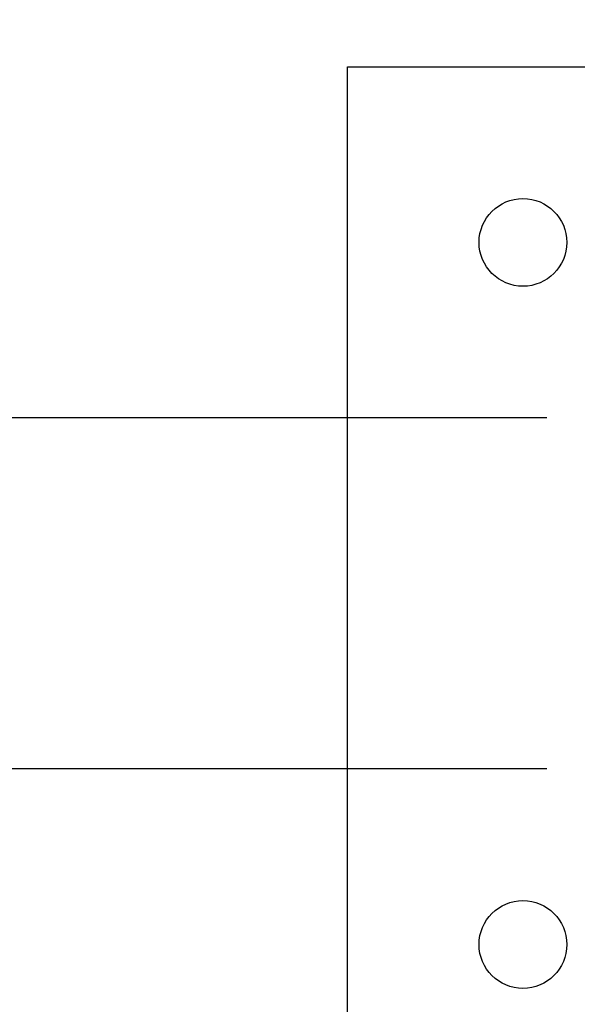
# Model space of a CAD drawing. Header units: inches. Extents: x 0.2 to 10.8, y 0.2 to 8.2.
# Tile 13 of 55: x 3.322 to 3.487, y 6.731 to 7.023. Entities that reach past the tile are written whole.
import ezdxf

# ---------------------------------------------------------------- set-up
doc = ezdxf.new("R2010")
doc.units = ezdxf.units.IN
doc.header["$MEASUREMENT"] = 0
doc.layers.add('DIMENSIONS', color=140, linetype='Continuous', lineweight=25)
doc.styles.add('SLDTEXTSTYLE0', font='TXT', dxfattribs={"width": 0.7})
doc.dimstyles.new('SLDDIMSTYLE2', dxfattribs={"dimtxt": 0.084961, "dimasz": 0.13, "dimexe": 0, "dimexo": 0.0625, "dimgap": 0.02124, "dimtad": 0, "dimtih": 1, "dimtoh": 1, "dimlfac": 24, "dimrnd": 1e-09, "dimzin": 4, "dimdsep": 46, "dimtxsty": 'SLDTEXTSTYLE0', "dimsah": 1, "dimcen": 0.09, "dimadec": 0, "dimazin": 1, "dimtfac": 1, "dimtmove": 0, "dimatfit": 0, "dimfxl": 0, "dimfrac": 2, "dimtolj": 1, "dimtzin": 12, "dimarcsym": 0})

# ---------------------------------------------------------------- blocks, each defined once
blk = doc.blocks.new('_D_8')
at = {"layer": 'DIMENSIONS'}
for p, q in [((2.49726, 7.36737), (2.46873, 7.36737)), ((2.46873, 7.36737), (2.46873, 7.23234)), ((2.74973, 7.36737), (2.77826, 7.36737)), ((2.77826, 7.36737), (2.77826, 7.23234)), ((2.91466, 7.28789), (3.02527, 7.28789)), ((3.02527, 7.28789), (3.02527, 6.90481)), ((2.46873, 7.23234), (2.49726, 7.23234)), ((2.77826, 7.23234), (2.74973, 7.23234)), ((3.47813, 6.90481), (2.90027, 6.90481)), ((3.47813, 6.80064), (2.90027, 6.80064)), ((3.02527, 6.80064), (3.02527, 6.55064))]:
    blk.add_line(p, q, dxfattribs=at)
for points in [[(3.02527, 6.90481), (3.04527, 7.03481), (3.00527, 7.03481)], [(3.02527, 6.80064), (3.00527, 6.67064), (3.04527, 6.67064)]]:
    blk.add_solid(points, dxfattribs=at)
at = {"layer": 'DIMENSIONS', "char_height": 0.083333, "attachment_point": 1, "style": 'SLDTEXTSTYLE0'}
for s, insert in [('2.50', (2.49726, 7.49381)), ('63.5', (2.49726, 7.33976)), ('SQUARE', (2.38939, 7.18571))]:
    blk.add_mtext(s, dxfattribs=dict(at, insert=insert))

msp = doc.modelspace()

# ---------------------------------------------------------------- linework, layer by layer
for p, q in [((3.41897, 6.69648), (3.41897, 7.00898)), ((3.41897, 7.00898), (3.73147, 7.00898))]:
    msp.add_line(p, q)
for centre in [(3.47105, 6.95689), (3.47105, 6.74856)]:
    msp.add_circle(centre, 0.01302)

# ---------------------------------------------------------------- dimensions: what is measured, and where the dimension line sits
at = {"layer": 'DIMENSIONS'}
dim = msp.add_linear_dim(base=(3.02527, 6.80064), p1=(3.52813, 6.90481), p2=(3.52813, 6.80064), angle=90, text='<>\\PSQUARE', dimstyle='SLDDIMSTYLE2', dxfattribs=at)
dim.commit()
dim.dimension.update_dxf_attribs({"geometry": '_D_8', "text_midpoint": (3.02527, 7.28789), "dimtype": 160})

doc.saveas('drawing.dxf')
